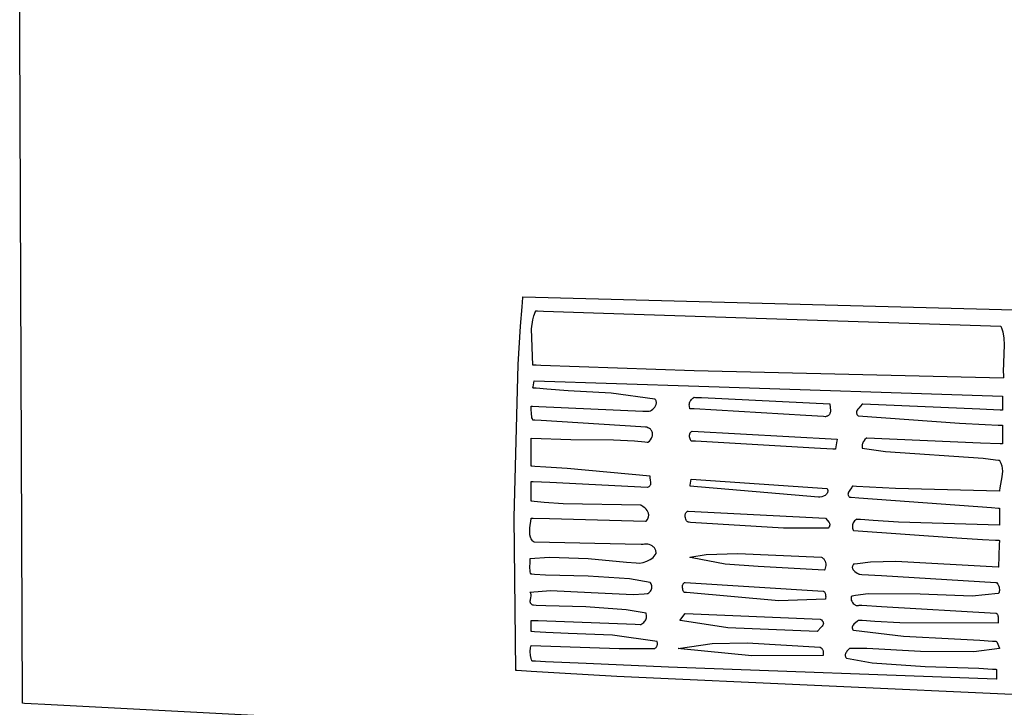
# Model space of a CAD drawing. Extents: x 21.3 to 51.6, y -34 to 34.1.
# Tile 82 of 117: x 39.9 to 42.2, y 9 to 10.7. Entities that reach past the tile are written whole.
import ezdxf

# ---------------------------------------------------------------- set-up
doc = ezdxf.new("R2010")
doc.units = 0

msp = doc.modelspace()

# ---------------------------------------------------------------- linework, layer by layer
at = {"layer": 'Layer 1', "color": 8, "linetype": 'CONTINUOUS'}
for p, q in [((39.878822, 10.653023), (39.884924, 11.449071)), ((39.885406, 9.059715), (39.878822, 10.653023)), ((39.885675, 9.059514), (39.885406, 9.059715)), ((39.886182, 9.059483), (39.885675, 9.059514)), ((39.890241, 9.059238), (39.886182, 9.059483)), ((39.906475, 9.05826), (39.890241, 9.059238)), ((39.938945, 9.056319), (39.906475, 9.05826)), ((40.977964, 9.002004), (39.938945, 9.056319))]:
    msp.add_line(p, q, dxfattribs=at)
at = {"layer": 'Layer 1', "color": 7, "linetype": 'CONTINUOUS'}
for p, q in [((41.073604, 10.002083), (41.075564, 10.024806)), ((41.075564, 10.024806), (41.075627, 10.025516)), ((41.075627, 10.025516), (41.075658, 10.025871)), ((41.075658, 10.025871), (41.075674, 10.026049)), ((41.075674, 10.026049), (41.075682, 10.026137)), ((41.075682, 10.026137), (41.075686, 10.026182)), ((41.075686, 10.026182), (41.075732, 10.026194)), ((41.075732, 10.026194), (42.328463, 9.992861)), ((41.070032, 9.956622), (41.073604, 10.002083)), ((41.098849, 9.97142), (41.10163, 9.981392)), ((41.10163, 9.981392), (41.105347, 9.990944)), ((41.105347, 9.990944), (41.105883, 9.992105)), ((41.105883, 9.992105), (41.106157, 9.992683)), ((41.106157, 9.992683), (41.106226, 9.992827)), ((41.106264, 9.99286), (41.106328, 9.992858)), ((41.106328, 9.992858), (41.107015, 9.992835)), ((41.107015, 9.992835), (41.110396, 9.992725)), ((41.110396, 9.992725), (41.124793, 9.992255)), ((41.124793, 9.992255), (41.267466, 9.987595)), ((41.267466, 9.987595), (42.211798, 9.95675)), ((41.064199, 9.865646), (41.070032, 9.956622)), ((41.09567, 9.95049), (41.098849, 9.97142)), ((42.211798, 9.95675), (42.214576, 9.950052)), ((41.099297, 9.863698), (41.09567, 9.95049)), ((42.214576, 9.950052), (42.21671, 9.943009)), ((42.21671, 9.943009), (42.219328, 9.928062)), ((42.22022, 9.912269), (42.217932, 9.847794)), ((42.219328, 9.928062), (42.22022, 9.912269)), ((41.054896, 9.501366), (41.064199, 9.865646)), ((41.099365, 9.863693), (41.099321, 9.863694)), ((41.099454, 9.863689), (41.099365, 9.863693)), ((41.099632, 9.863682), (41.099454, 9.863689)), ((41.101056, 9.863623), (41.099632, 9.863682)), ((41.106752, 9.863389), (41.101056, 9.863623)), ((41.118143, 9.862924), (41.106752, 9.863389)), ((41.482649, 9.849822), (41.118143, 9.862924)), ((42.218721, 9.833141), (41.482649, 9.849822)), ((42.217932, 9.847794), (42.218161, 9.840327)), ((42.218161, 9.840327), (42.218403, 9.836696)), ((42.218403, 9.836696), (42.21856, 9.834908)), ((42.21856, 9.834908), (42.218648, 9.834022)), ((41.099344, 9.809811), (41.099743, 9.812203)), ((41.099743, 9.812203), (41.102064, 9.826118)), ((41.102064, 9.826118), (41.102077, 9.826193)), ((41.102077, 9.826195), (41.102625, 9.826166)), ((41.102625, 9.826166), (41.493989, 9.813619)), ((41.493989, 9.813619), (42.215963, 9.790085)), ((42.218648, 9.834022), (42.218694, 9.83358)), ((42.218694, 9.83358), (42.218718, 9.83336)), ((42.218718, 9.83336), (42.21873, 9.83325)), ((42.21873, 9.83325), (42.218736, 9.833195)), ((41.099298, 9.809536), (41.099306, 9.809583)), ((41.099375, 9.809521), (41.099298, 9.80953)), ((41.099306, 9.809583), (41.099344, 9.809811)), ((41.100962, 9.809339), (41.099375, 9.809521)), ((41.10731, 9.808639), (41.100962, 9.809339)), ((41.132707, 9.806264), (41.10731, 9.808639)), ((41.183556, 9.802973), (41.132707, 9.806264)), ((41.285802, 9.79725), (41.183556, 9.802973)), ((41.389392, 9.783178), (41.285802, 9.79725)), ((42.215963, 9.790085), (42.215963, 9.784126)), ((41.095156, 9.766274), (41.095134, 9.766458)), ((41.095154, 9.76647), (41.095227, 9.766467)), ((41.095239, 9.765535), (41.095156, 9.766274)), ((41.095227, 9.766467), (41.095522, 9.766454)), ((41.095567, 9.759512), (41.095239, 9.765535)), ((41.095522, 9.766454), (41.098622, 9.766315)), ((41.098622, 9.766315), (41.113081, 9.765671)), ((41.113081, 9.765671), (41.360878, 9.754631)), ((41.389188, 9.764108), (41.391009, 9.766932)), ((41.389575, 9.783138), (41.389392, 9.783178)), ((41.389754, 9.78293), (41.389596, 9.783115)), ((41.390348, 9.782188), (41.389754, 9.78293)), ((41.391347, 9.780684), (41.390348, 9.782188)), ((41.391009, 9.766932), (41.39173, 9.768401)), ((41.392107, 9.779157), (41.391347, 9.780684)), ((41.39173, 9.768401), (41.392308, 9.7699)), ((41.392639, 9.777615), (41.392107, 9.779157)), ((41.392308, 9.7699), (41.392732, 9.771422)), ((41.392955, 9.776064), (41.392639, 9.777615)), ((41.392732, 9.771422), (41.39299, 9.772961)), ((41.393068, 9.774511), (41.392955, 9.776064)), ((41.39299, 9.772961), (41.393068, 9.774511)), ((41.471305, 9.769203), (41.471399, 9.771709)), ((41.471519, 9.766471), (41.471305, 9.769203)), ((41.471399, 9.771709), (41.471792, 9.774017)), ((41.472908, 9.760223), (41.471519, 9.766471)), ((41.471792, 9.774017), (41.472474, 9.776156)), ((41.472474, 9.776156), (41.473438, 9.778152)), ((41.473438, 9.778152), (41.474672, 9.780032)), ((41.474672, 9.780032), (41.476169, 9.781825)), ((41.476169, 9.781825), (41.479913, 9.785258)), ((41.479913, 9.785258), (41.482142, 9.786953)), ((41.482142, 9.786953), (41.482437, 9.787166)), ((41.482437, 9.787166), (41.482586, 9.787272)), ((41.482586, 9.787272), (41.482623, 9.787299)), ((41.482654, 9.787304), (41.482727, 9.787301)), ((41.482727, 9.787301), (41.48302, 9.787287)), ((41.48302, 9.787287), (41.4861, 9.787138)), ((41.4861, 9.787138), (41.500544, 9.786438)), ((41.500544, 9.786438), (41.805199, 9.77168)), ((41.805199, 9.77168), (41.80711, 9.755361)), ((41.878469, 9.766199), (41.874072, 9.761675)), ((41.882625, 9.770631), (41.878469, 9.766199)), ((41.882675, 9.770638), (41.882633, 9.77064)), ((41.882938, 9.770627), (41.882675, 9.770638)), ((41.884164, 9.770576), (41.882938, 9.770627)), ((42.162459, 9.75898), (41.884164, 9.770576)), ((42.215963, 9.784126), (42.215963, 9.759947)), ((41.095735, 9.747302), (41.095567, 9.759512)), ((41.096401, 9.741391), (41.095735, 9.747302)), ((41.09706, 9.738544), (41.096401, 9.741391)), ((41.360878, 9.754631), (41.373577, 9.754065)), ((41.373577, 9.754065), (41.375649, 9.753973)), ((41.375691, 9.753972), (41.378651, 9.755296)), ((41.378651, 9.755296), (41.381578, 9.757024)), ((41.381578, 9.757024), (41.384375, 9.759103)), ((41.384375, 9.759103), (41.386945, 9.761481)), ((41.386945, 9.761481), (41.389188, 9.764108)), ((41.473374, 9.760195), (41.47291, 9.760223)), ((41.482656, 9.759646), (41.473374, 9.760195)), ((41.748445, 9.743909), (41.482656, 9.759646)), ((41.790069, 9.741445), (41.748445, 9.743909)), ((41.794268, 9.741196), (41.790069, 9.741445)), ((41.795254, 9.741138), (41.794268, 9.741196)), ((41.795454, 9.741126), (41.795254, 9.741138)), ((41.798563, 9.742078), (41.795479, 9.741124)), ((41.799889, 9.742677), (41.798563, 9.742078)), ((41.80108, 9.74335), (41.799889, 9.742677)), ((41.802142, 9.744091), (41.80108, 9.74335)), ((41.80308, 9.744897), (41.802142, 9.744091)), ((41.803902, 9.745762), (41.80308, 9.744897)), ((41.804614, 9.746681), (41.803902, 9.745762)), ((41.805223, 9.747649), (41.804614, 9.746681)), ((41.805734, 9.74866), (41.805223, 9.747649)), ((41.806489, 9.750793), (41.805734, 9.74866)), ((41.80693, 9.753041), (41.806489, 9.750793)), ((41.80711, 9.755361), (41.80693, 9.753041)), ((41.868777, 9.751984), (41.868765, 9.750685)), ((41.868765, 9.750685), (41.868953, 9.74936)), ((41.868972, 9.753261), (41.868777, 9.751984)), ((41.868953, 9.74936), (41.869357, 9.748011)), ((41.869333, 9.754516), (41.868972, 9.753261)), ((41.869844, 9.755751), (41.869333, 9.754516)), ((41.869357, 9.748011), (41.869993, 9.746633)), ((41.870489, 9.756967), (41.869844, 9.755751)), ((41.869993, 9.746633), (41.870878, 9.745228)), ((41.872112, 9.75935), (41.870489, 9.756967)), ((41.870878, 9.745228), (41.872029, 9.743792)), ((41.872029, 9.743792), (41.872709, 9.743062)), ((41.874072, 9.761675), (41.872112, 9.75935)), ((41.872709, 9.743062), (41.87289, 9.742878)), ((41.87289, 9.742878), (41.872964, 9.742855)), ((41.872964, 9.742855), (42.114147, 9.726025)), ((42.21032, 9.756986), (42.162459, 9.75898)), ((42.2149, 9.756795), (42.21032, 9.756986)), ((42.215845, 9.756755), (42.2149, 9.756795)), ((42.215934, 9.756752), (42.215845, 9.756755)), ((42.215963, 9.759947), (42.215963, 9.757059)), ((42.215963, 9.757059), (42.215963, 9.756802)), ((42.215963, 9.756802), (42.215963, 9.756754)), ((41.098006, 9.735793), (41.09706, 9.738544)), ((41.099289, 9.733155), (41.098006, 9.735793)), ((41.099365, 9.733136), (41.099308, 9.73314)), ((41.10007, 9.733092), (41.099365, 9.733136)), ((41.103663, 9.73287), (41.10007, 9.733092)), ((41.118602, 9.731946), (41.103663, 9.73287)), ((41.356318, 9.71724), (41.118602, 9.731946)), ((42.114147, 9.726025), (42.175022, 9.722922)), ((42.175022, 9.722922), (42.205956, 9.721221)), ((42.205956, 9.721221), (42.213754, 9.72077)), ((42.213754, 9.72077), (42.215708, 9.720655)), ((42.215708, 9.720655), (42.215953, 9.720641)), ((42.215963, 9.720604), (42.215963, 9.720447)), ((42.215963, 9.720447), (42.215963, 9.719777)), ((42.215963, 9.719777), (42.215963, 9.713219)), ((41.367396, 9.716554), (41.356318, 9.71724)), ((41.368445, 9.716489), (41.367396, 9.716554)), ((41.368687, 9.716474), (41.368445, 9.716489)), ((41.368736, 9.716471), (41.368687, 9.716474)), ((41.368786, 9.716459), (41.368743, 9.716471)), ((41.369128, 9.716366), (41.368786, 9.716459)), ((41.370454, 9.715963), (41.369128, 9.716366)), ((41.372903, 9.715033), (41.370454, 9.715963)), ((41.375087, 9.713946), (41.372903, 9.715033)), ((41.377011, 9.712717), (41.375087, 9.713946)), ((41.378683, 9.711358), (41.377011, 9.712717)), ((41.380108, 9.709884), (41.378683, 9.711358)), ((41.381293, 9.708308), (41.380108, 9.709884)), ((41.382246, 9.706644), (41.381293, 9.708308)), ((41.382971, 9.704905), (41.382246, 9.706644)), ((41.382919, 9.69367), (41.38342, 9.69557)), ((41.383476, 9.703105), (41.382971, 9.704905)), ((41.38342, 9.69557), (41.383732, 9.697477)), ((41.383766, 9.701258), (41.383476, 9.703105)), ((41.383732, 9.697477), (41.38385, 9.699378)), ((41.38385, 9.699378), (41.383766, 9.701258)), ((41.471868, 9.695228), (41.471983, 9.697514)), ((41.472028, 9.69292), (41.471868, 9.695228)), ((41.471983, 9.697514), (41.472411, 9.699718)), ((41.472411, 9.699718), (41.472753, 9.700771)), ((41.472753, 9.700771), (41.473188, 9.701781)), ((41.473188, 9.701781), (41.473719, 9.702742)), ((41.473719, 9.702742), (41.47435, 9.703644)), ((41.47435, 9.703644), (41.475088, 9.704482)), ((41.475088, 9.704482), (41.475935, 9.705247)), ((41.475935, 9.705247), (41.476897, 9.705932)), ((41.476897, 9.705932), (41.477979, 9.70653)), ((41.477979, 9.70653), (41.478269, 9.706665)), ((41.478269, 9.706665), (41.478416, 9.70673)), ((41.478416, 9.70673), (41.478454, 9.706746)), ((41.478463, 9.70675), (41.822908, 9.687306)), ((42.215963, 9.713219), (42.215963, 9.676346)), ((41.095132, 9.690085), (41.095223, 9.690076)), ((41.095132, 9.690024), (41.095132, 9.690077)), ((41.095132, 9.689779), (41.095132, 9.690024)), ((41.095132, 9.634119), (41.095132, 9.689779)), ((41.095223, 9.690076), (41.189546, 9.686634)), ((41.189546, 9.686634), (41.291188, 9.686351)), ((41.291188, 9.686351), (41.341194, 9.683835)), ((41.341194, 9.683835), (41.36537, 9.68136)), ((41.36537, 9.68136), (41.371298, 9.680584)), ((41.371298, 9.680584), (41.372772, 9.68038)), ((41.372772, 9.68038), (41.372915, 9.680366)), ((41.372915, 9.680366), (41.376326, 9.683185)), ((41.376326, 9.683185), (41.379164, 9.686415)), ((41.379164, 9.686415), (41.381379, 9.689946)), ((41.381379, 9.689946), (41.382919, 9.69367)), ((41.472428, 9.69065), (41.472028, 9.69292)), ((41.473031, 9.688478), (41.472428, 9.69065)), ((41.473799, 9.686462), (41.473031, 9.688478)), ((41.474697, 9.684663), (41.473799, 9.686462)), ((41.475687, 9.68314), (41.474697, 9.684663)), ((41.476183, 9.683112), (41.47569, 9.68314)), ((41.486055, 9.682553), (41.476183, 9.683112)), ((41.768722, 9.666531), (41.486055, 9.682553)), ((41.8223, 9.683863), (41.818868, 9.664409)), ((41.822838, 9.68691), (41.8223, 9.683863)), ((41.822892, 9.687217), (41.822838, 9.68691)), ((41.822905, 9.687289), (41.822892, 9.687217)), ((41.882454, 9.67226), (41.882368, 9.669811)), ((41.882772, 9.67463), (41.882454, 9.67226)), ((41.883313, 9.676916), (41.882772, 9.67463)), ((41.884064, 9.679112), (41.883313, 9.676916)), ((41.885014, 9.681213), (41.884064, 9.679112)), ((41.886151, 9.683212), (41.885014, 9.681213)), ((41.888943, 9.686883), (41.886151, 9.683212)), ((41.892347, 9.69008), (41.888943, 9.686883)), ((41.892395, 9.690083), (41.892354, 9.690085)), ((41.892652, 9.690072), (41.892395, 9.690083)), ((41.893845, 9.690021), (41.892652, 9.690072)), ((42.164045, 9.678424), (41.893845, 9.690021)), ((42.210494, 9.67643), (42.164045, 9.678424)), ((42.214935, 9.676239), (42.210494, 9.67643)), ((42.21585, 9.6762), (42.214935, 9.676239)), ((42.215936, 9.676196), (42.21585, 9.6762)), ((42.215963, 9.676346), (42.215963, 9.676214)), ((41.812989, 9.664021), (41.768722, 9.666531)), ((41.817455, 9.663768), (41.812989, 9.664021)), ((41.818503, 9.663709), (41.817455, 9.663768)), ((41.818716, 9.663697), (41.818503, 9.663709)), ((41.818868, 9.664409), (41.818748, 9.663729)), ((41.882368, 9.669811), (41.882528, 9.66729)), ((41.882528, 9.66729), (41.882607, 9.666649)), ((41.882607, 9.666649), (41.88263, 9.666488)), ((41.88266, 9.666465), (41.93808, 9.657967)), ((41.93808, 9.657967), (42.170456, 9.642585)), ((41.095132, 9.624545), (41.095132, 9.634119)), ((41.095132, 9.623629), (41.095132, 9.624545)), ((42.170456, 9.642585), (42.199664, 9.638777)), ((42.199664, 9.638777), (42.206941, 9.637644)), ((42.206941, 9.637644), (42.208758, 9.637348)), ((42.208758, 9.637348), (42.208985, 9.637311)), ((42.208985, 9.637311), (42.209045, 9.637264)), ((42.209045, 9.637264), (42.212401, 9.630946)), ((42.212401, 9.630946), (42.214518, 9.624521)), ((42.214518, 9.624521), (42.215584, 9.618013)), ((41.095132, 9.623439), (41.095132, 9.623629)), ((41.095378, 9.623399), (41.095171, 9.623413)), ((41.097033, 9.623284), (41.095378, 9.623399)), ((41.103631, 9.622833), (41.097033, 9.623284)), ((41.129726, 9.62113), (41.103631, 9.622833)), ((41.180697, 9.617994), (41.129726, 9.62113)), ((41.378446, 9.599808), (41.180697, 9.617994)), ((42.21579, 9.611443), (42.214378, 9.598212)), ((42.215584, 9.618013), (42.21579, 9.611443)), ((41.095132, 9.587145), (41.095132, 9.587285)), ((41.095132, 9.547968), (41.095132, 9.587145)), ((41.095155, 9.587304), (41.095229, 9.587301)), ((41.095229, 9.587301), (41.096013, 9.587262)), ((41.096013, 9.587262), (41.099823, 9.587071)), ((41.099823, 9.587071), (41.139687, 9.585078)), ((41.139687, 9.585078), (41.371625, 9.57348)), ((41.377755, 9.576954), (41.378474, 9.577998)), ((41.378303, 9.597934), (41.378368, 9.59909)), ((41.378421, 9.595511), (41.378303, 9.597934)), ((41.378368, 9.59909), (41.378438, 9.599651)), ((41.379205, 9.590375), (41.378421, 9.595511)), ((41.378438, 9.599651), (41.37846, 9.59979)), ((41.378474, 9.577998), (41.379028, 9.579094)), ((41.379028, 9.579094), (41.379433, 9.580237)), ((41.379879, 9.585161), (41.379205, 9.590375)), ((41.379433, 9.580237), (41.379704, 9.581421)), ((41.379704, 9.581421), (41.379859, 9.58264)), ((41.379859, 9.58264), (41.379879, 9.585161)), ((41.472954, 9.576475), (41.473313, 9.578625)), ((41.473313, 9.578625), (41.475603, 9.592357)), ((41.475603, 9.592357), (41.475677, 9.592801)), ((41.475677, 9.592801), (41.475687, 9.592861)), ((41.475693, 9.59286), (41.799298, 9.57064)), ((42.214378, 9.598212), (42.209565, 9.57203)), ((41.371625, 9.57348), (41.37265, 9.573429)), ((41.37265, 9.573429), (41.372871, 9.573418)), ((41.372917, 9.57342), (41.374453, 9.574196)), ((41.374453, 9.574196), (41.37576, 9.575048)), ((41.37576, 9.575048), (41.376856, 9.575969)), ((41.376856, 9.575969), (41.377755, 9.576954)), ((41.778463, 9.549806), (41.472908, 9.576195)), ((41.47291, 9.576207), (41.472918, 9.576258)), ((41.472918, 9.576258), (41.472954, 9.576475)), ((41.79426, 9.553897), (41.792391, 9.552836)), ((41.795951, 9.555134), (41.79426, 9.553897)), ((41.797429, 9.556553), (41.795951, 9.555134)), ((41.798656, 9.558161), (41.797429, 9.556553)), ((41.799165, 9.559037), (41.798656, 9.558161)), ((41.799597, 9.559963), (41.799165, 9.559037)), ((41.799298, 9.57064), (41.800101, 9.567888)), ((41.799948, 9.560939), (41.799597, 9.559963)), ((41.800214, 9.561965), (41.799948, 9.560939)), ((41.800101, 9.567888), (41.800453, 9.565358)), ((41.80039, 9.563044), (41.800214, 9.561965)), ((41.800453, 9.565358), (41.80039, 9.563044)), ((41.848737, 9.558036), (41.848667, 9.556834)), ((41.848667, 9.556834), (41.848773, 9.55562)), ((41.848964, 9.559226), (41.848737, 9.558036)), ((41.848773, 9.55562), (41.849072, 9.554393)), ((41.849329, 9.560406), (41.848964, 9.559226)), ((41.849072, 9.554393), (41.849581, 9.553152)), ((41.849816, 9.561575), (41.849329, 9.560406)), ((41.851082, 9.563887), (41.849816, 9.561575)), ((41.85428, 9.568421), (41.851082, 9.563887)), ((41.857407, 9.572874), (41.85428, 9.568421)), ((41.858586, 9.575086), (41.857407, 9.572874)), ((41.859016, 9.57619), (41.858586, 9.575086)), ((41.859184, 9.576181), (41.859016, 9.57619)), ((41.861093, 9.576022), (41.859184, 9.576181)), ((41.868742, 9.575408), (41.861093, 9.576022)), ((41.899479, 9.573325), (41.868742, 9.575408)), ((41.961479, 9.570596), (41.899479, 9.573325)), ((42.208881, 9.563704), (41.961479, 9.570596)), ((42.209018, 9.563716), (42.208881, 9.563704)), ((42.20902, 9.564107), (42.209018, 9.563716)), ((42.209053, 9.565677), (42.20902, 9.564107)), ((42.209565, 9.57203), (42.209053, 9.565677)), ((41.095132, 9.541001), (41.095132, 9.547968)), ((41.095132, 9.540291), (41.095132, 9.541001)), ((41.095132, 9.540123), (41.095132, 9.540291)), ((41.095332, 9.540066), (41.095148, 9.540084)), ((41.096803, 9.539929), (41.095332, 9.540066)), ((41.102669, 9.53939), (41.096803, 9.539929)), ((41.125884, 9.537393), (41.102669, 9.53939)), ((41.171433, 9.53415), (41.125884, 9.537393)), ((41.356206, 9.53036), (41.171433, 9.53415)), ((41.35627, 9.530344), (41.356206, 9.53036)), ((41.356545, 9.530183), (41.35627, 9.530344)), ((41.779516, 9.549822), (41.778463, 9.549806)), ((41.781677, 9.549955), (41.779516, 9.549822)), ((41.786091, 9.550647), (41.781677, 9.549955)), ((41.790383, 9.551944), (41.786091, 9.550647)), ((41.792391, 9.552836), (41.790383, 9.551944)), ((41.849581, 9.553152), (41.850319, 9.551897)), ((41.850319, 9.551897), (41.851305, 9.550627)), ((41.851305, 9.550627), (41.851895, 9.549986)), ((41.851895, 9.549986), (41.852054, 9.549825)), ((41.852098, 9.549804), (41.852188, 9.549797)), ((41.852188, 9.549797), (41.852557, 9.54977)), ((41.852557, 9.54977), (41.856476, 9.54948)), ((41.856476, 9.54948), (41.874831, 9.548123)), ((41.874831, 9.548123), (42.190105, 9.524814)), ((41.35763, 9.529533), (41.356545, 9.530183)), ((41.361707, 9.526851), (41.35763, 9.529533)), ((41.365326, 9.524039), (41.361707, 9.526851)), ((41.368435, 9.521096), (41.365326, 9.524039)), ((41.370983, 9.518024), (41.368435, 9.521096)), ((41.372917, 9.514822), (41.370983, 9.518024)), ((41.373638, 9.513172), (41.372917, 9.514822)), ((41.374187, 9.511489), (41.373638, 9.513172)), ((41.374556, 9.509774), (41.374187, 9.511489)), ((41.37474, 9.508027), (41.374556, 9.509774)), ((41.374732, 9.506247), (41.37474, 9.508027)), ((41.46148, 9.505951), (41.461831, 9.508645)), ((41.461831, 9.508645), (41.462153, 9.509912)), ((41.462153, 9.509912), (41.462574, 9.511107)), ((41.462574, 9.511107), (41.463092, 9.512219)), ((41.463092, 9.512219), (41.463708, 9.513234)), ((41.463708, 9.513234), (41.464422, 9.514137)), ((41.464422, 9.514137), (41.465234, 9.514918)), ((41.465234, 9.514918), (41.466143, 9.515561)), ((41.466143, 9.515561), (41.467151, 9.516055)), ((41.467151, 9.516055), (41.468257, 9.516385)), ((41.468257, 9.516385), (41.468548, 9.516441)), ((41.468548, 9.516441), (41.468696, 9.516464)), ((41.468749, 9.51647), (41.795132, 9.499806)), ((42.190105, 9.524814), (42.206304, 9.523616)), ((42.206304, 9.523616), (42.208965, 9.52342)), ((42.208965, 9.52342), (42.209015, 9.523416)), ((42.209018, 9.523402), (42.209018, 9.523287)), ((42.209018, 9.523287), (42.209018, 9.522734)), ((42.209018, 9.522734), (42.209018, 9.516952)), ((42.209018, 9.516952), (42.209018, 9.483326)), ((41.059017, 9.13734), (41.054896, 9.501366)), ((41.092282, 9.476953), (41.094997, 9.498353)), ((41.094997, 9.498353), (41.095105, 9.499485)), ((41.095105, 9.499485), (41.095129, 9.499762)), ((41.095156, 9.499805), (41.095228, 9.499803)), ((41.095228, 9.499803), (41.096003, 9.499783)), ((41.096003, 9.499783), (41.099761, 9.499688)), ((41.099761, 9.499688), (41.139041, 9.498691)), ((41.139041, 9.498691), (41.367483, 9.492893)), ((41.367483, 9.492893), (41.368491, 9.492867)), ((41.368491, 9.492867), (41.368707, 9.492862)), ((41.368754, 9.492875), (41.371584, 9.496858)), ((41.371584, 9.496858), (41.37349, 9.500711)), ((41.37349, 9.500711), (41.374114, 9.502589)), ((41.374114, 9.502589), (41.374525, 9.504434)), ((41.374525, 9.504434), (41.374732, 9.506247)), ((41.46152, 9.503131), (41.46148, 9.505951)), ((41.461952, 9.500291), (41.46152, 9.503131)), ((41.462776, 9.497537), (41.461952, 9.500291)), ((41.463991, 9.494972), (41.462776, 9.497537)), ((41.464745, 9.493794), (41.463991, 9.494972)), ((41.465598, 9.492703), (41.464745, 9.493794)), ((41.466548, 9.491713), (41.465598, 9.492703)), ((41.467596, 9.490836), (41.466548, 9.491713)), ((41.468742, 9.490085), (41.467596, 9.490836)), ((41.468839, 9.490081), (41.468788, 9.490083)), ((41.46925, 9.490065), (41.468839, 9.490081)), ((41.470895, 9.49), (41.46925, 9.490065)), ((41.474192, 9.489864), (41.470895, 9.49)), ((41.695644, 9.476321), (41.474192, 9.489864)), ((41.795132, 9.499806), (41.803812, 9.489562)), ((41.803812, 9.489562), (41.804506, 9.488169)), ((41.804506, 9.488169), (41.805005, 9.486717)), ((41.805005, 9.486717), (41.805277, 9.485196)), ((41.805288, 9.483595), (41.805006, 9.481905)), ((41.805277, 9.485196), (41.805288, 9.483595)), ((41.859342, 9.483994), (41.859001, 9.481382)), ((41.860042, 9.486557), (41.859342, 9.483994)), ((41.861097, 9.489025), (41.860042, 9.486557)), ((41.862499, 9.491352), (41.861097, 9.489025)), ((41.864244, 9.493492), (41.862499, 9.491352)), ((41.866326, 9.495399), (41.864244, 9.493492)), ((41.868738, 9.497028), (41.866326, 9.495399)), ((41.868928, 9.497014), (41.868738, 9.497028)), ((41.870791, 9.496854), (41.868928, 9.497014)), ((41.878256, 9.496232), (41.870791, 9.496854)), ((41.908255, 9.494006), (41.878256, 9.496232)), ((41.968749, 9.490636), (41.908255, 9.494006)), ((42.208909, 9.483144), (41.968749, 9.490636)), ((41.09187, 9.465513), (41.092282, 9.476953)), ((41.092363, 9.460051), (41.09187, 9.465513)), ((41.093499, 9.454928), (41.092363, 9.460051)), ((41.802071, 9.476195), (41.695644, 9.476321)), ((41.802126, 9.47626), (41.802101, 9.476228)), ((41.802174, 9.476325), (41.802126, 9.47626)), ((41.802269, 9.476455), (41.802174, 9.476325)), ((41.802454, 9.476712), (41.802269, 9.476455)), ((41.802806, 9.477221), (41.802454, 9.476712)), ((41.803433, 9.478215), (41.802806, 9.477221)), ((41.804398, 9.480115), (41.803433, 9.478215)), ((41.805006, 9.481905), (41.804398, 9.480115)), ((41.859001, 9.481382), (41.859025, 9.478766)), ((41.859025, 9.478766), (41.85942, 9.476193)), ((41.85942, 9.476193), (41.860191, 9.473708)), ((41.860191, 9.473708), (41.861345, 9.471358)), ((41.861345, 9.471358), (41.861694, 9.470797)), ((41.861694, 9.470797), (41.861785, 9.470659)), ((41.861797, 9.470641), (41.862016, 9.470616)), ((41.862016, 9.470616), (42.10722, 9.452693)), ((42.209018, 9.48314), (42.208909, 9.483144)), ((42.209018, 9.483326), (42.209018, 9.483177)), ((41.094348, 9.452533), (41.093499, 9.454928)), ((41.095408, 9.450271), (41.094348, 9.452533)), ((41.096694, 9.448157), (41.095408, 9.450271)), ((41.098223, 9.446206), (41.096694, 9.448157)), ((41.100012, 9.444436), (41.098223, 9.446206)), ((41.102077, 9.442861), (41.100012, 9.444436)), ((41.102196, 9.442858), (41.102079, 9.442861)), ((41.102983, 9.442841), (41.102196, 9.442858)), ((41.31857, 9.43823), (41.102983, 9.442841)), ((41.356808, 9.437412), (41.31857, 9.43823)), ((41.360692, 9.437329), (41.356808, 9.437412)), ((41.361598, 9.43731), (41.360692, 9.437329)), ((41.364844, 9.437756), (41.361598, 9.43731)), ((41.368623, 9.437892), (41.364844, 9.437756)), ((41.372385, 9.437574), (41.368623, 9.437892)), ((41.37605, 9.4368), (41.372385, 9.437574)), ((41.379539, 9.435571), (41.37605, 9.4368)), ((42.10722, 9.452693), (42.168745, 9.449354)), ((42.168745, 9.449354), (42.199384, 9.447603)), ((42.199384, 9.447603), (42.207026, 9.44715)), ((42.208573, 9.436781), (42.206255, 9.383435)), ((42.207026, 9.44715), (42.208935, 9.447035)), ((42.208971, 9.445951), (42.208573, 9.436781)), ((42.208935, 9.447035), (42.209018, 9.44703)), ((42.209009, 9.446827), (42.208971, 9.445951)), ((42.209017, 9.447008), (42.209009, 9.446827)), ((41.38277, 9.433887), (41.379539, 9.435571)), ((41.385664, 9.431748), (41.38277, 9.433887)), ((41.386959, 9.430508), (41.385664, 9.431748)), ((41.38814, 9.429154), (41.386959, 9.430508)), ((41.389196, 9.427686), (41.38814, 9.429154)), ((41.390117, 9.426105), (41.389196, 9.427686)), ((41.390894, 9.42441), (41.390117, 9.426105)), ((41.3903, 9.412433), (41.392135, 9.415944)), ((41.391516, 9.4226), (41.390894, 9.42441)), ((41.391973, 9.420678), (41.391516, 9.4226)), ((41.392255, 9.418641), (41.391973, 9.420678)), ((41.392135, 9.415944), (41.392325, 9.416401)), ((41.392353, 9.41649), (41.392255, 9.418641)), ((41.392325, 9.416401), (41.392348, 9.416458)), ((41.472909, 9.406751), (41.511088, 9.413226)), ((41.511088, 9.413226), (41.586679, 9.415729)), ((41.586679, 9.415729), (41.785408, 9.40675)), ((41.092144, 9.381896), (41.092639, 9.396011)), ((41.092378, 9.403741), (41.092355, 9.403948)), ((41.092374, 9.403974), (41.139119, 9.407368)), ((41.092457, 9.402907), (41.092378, 9.403741)), ((41.092639, 9.396011), (41.092457, 9.402907)), ((41.139119, 9.407368), (41.231002, 9.403471)), ((41.231002, 9.403471), (41.321972, 9.39482)), ((41.321972, 9.39482), (41.344744, 9.393249)), ((41.344744, 9.393249), (41.352866, 9.392932)), ((41.352866, 9.392932), (41.361752, 9.394424)), ((41.361752, 9.394424), (41.370397, 9.397167)), ((41.370397, 9.397167), (41.378344, 9.401113)), ((41.378344, 9.401113), (41.381911, 9.403523)), ((41.381911, 9.403523), (41.385131, 9.406217)), ((41.385131, 9.406217), (41.387947, 9.409189)), ((41.387947, 9.409189), (41.3903, 9.412433)), ((41.473106, 9.406696), (41.472954, 9.406738)), ((41.47341, 9.406612), (41.473106, 9.406696)), ((41.478275, 9.405301), (41.47341, 9.406612)), ((41.55636, 9.390733), (41.478275, 9.405301)), ((41.634816, 9.384572), (41.55636, 9.390733)), ((41.785408, 9.40675), (41.787084, 9.405907)), ((41.787084, 9.405907), (41.7886, 9.404944)), ((41.7886, 9.404944), (41.789959, 9.403872)), ((41.789959, 9.403872), (41.791166, 9.402701)), ((41.791166, 9.402701), (41.792226, 9.401439)), ((41.792226, 9.401439), (41.793143, 9.400096)), ((41.793143, 9.400096), (41.79392, 9.398681)), ((41.79392, 9.398681), (41.794563, 9.397204)), ((41.794563, 9.397204), (41.795461, 9.394103)), ((41.795461, 9.394103), (41.795872, 9.390866)), ((41.795872, 9.390866), (41.79583, 9.387569)), ((41.861796, 9.390083), (41.860804, 9.388635)), ((41.862012, 9.390119), (41.861796, 9.390083)), ((41.86392, 9.390413), (41.862012, 9.390119)), ((41.871544, 9.391519), (41.86392, 9.390413)), ((41.901898, 9.394851), (41.871544, 9.391519)), ((41.96214, 9.397084), (41.901898, 9.394851)), ((42.206149, 9.383142), (41.96214, 9.397084)), ((41.092478, 9.375226), (41.092144, 9.381896)), ((41.093012, 9.372109), (41.092478, 9.375226)), ((41.093874, 9.369183), (41.093012, 9.372109)), ((41.095128, 9.366483), (41.093874, 9.369183)), ((41.095258, 9.366466), (41.095128, 9.366483)), ((41.096913, 9.366353), (41.095258, 9.366466)), ((41.792348, 9.376196), (41.634816, 9.384572)), ((41.792418, 9.376309), (41.792369, 9.376224)), ((41.792609, 9.376655), (41.792418, 9.376309)), ((41.793327, 9.378079), (41.792609, 9.376655)), ((41.794523, 9.381101), (41.793327, 9.378079)), ((41.795369, 9.384289), (41.794523, 9.381101)), ((41.79583, 9.387569), (41.795369, 9.384289)), ((41.858912, 9.383301), (41.858907, 9.382076)), ((41.858907, 9.382076), (41.859069, 9.38089)), ((41.859094, 9.384569), (41.858912, 9.383301)), ((41.859069, 9.38089), (41.859389, 9.379744)), ((41.859463, 9.385879), (41.859094, 9.384569)), ((41.859389, 9.379744), (41.859856, 9.378634)), ((41.86003, 9.387234), (41.859463, 9.385879)), ((41.859856, 9.378634), (41.86046, 9.377561)), ((41.860804, 9.388635), (41.86003, 9.387234)), ((41.86046, 9.377561), (41.861191, 9.376522)), ((41.861191, 9.376522), (41.862994, 9.374541)), ((41.862994, 9.374541), (41.865184, 9.372681)), ((41.865184, 9.372681), (41.870405, 9.369275)), ((41.870405, 9.369275), (41.873276, 9.367707)), ((41.873276, 9.367707), (41.874741, 9.366952)), ((41.874741, 9.366952), (41.875476, 9.366581)), ((41.875476, 9.366581), (41.87566, 9.366488)), ((41.875716, 9.366473), (41.875803, 9.366468)), ((41.875803, 9.366468), (41.87673, 9.366413)), ((41.87673, 9.366413), (41.881217, 9.366145)), ((42.206242, 9.38314), (42.206149, 9.383142)), ((42.206245, 9.383199), (42.206243, 9.383149)), ((42.206255, 9.383435), (42.206245, 9.383199)), ((41.103512, 9.365926), (41.096913, 9.366353)), ((41.129609, 9.364602), (41.103512, 9.365926)), ((41.230391, 9.362198), (41.129609, 9.364602)), ((41.328715, 9.355602), (41.230391, 9.362198)), ((41.378332, 9.347059), (41.328715, 9.355602)), ((41.378468, 9.347024), (41.378332, 9.347059)), ((41.378582, 9.346886), (41.378468, 9.347024)), ((41.37902, 9.346325), (41.378582, 9.346886)), ((41.380494, 9.343976), (41.37902, 9.346325)), ((41.381527, 9.341492), (41.380494, 9.343976)), ((41.456521, 9.342828), (41.457052, 9.343823)), ((41.457052, 9.343823), (41.457684, 9.344713)), ((41.457684, 9.344713), (41.458421, 9.345484)), ((41.458421, 9.345484), (41.459269, 9.346123)), ((41.459269, 9.346123), (41.459736, 9.346388)), ((41.459736, 9.346388), (41.460232, 9.346614)), ((41.460232, 9.346614), (41.460758, 9.3468)), ((41.460758, 9.3468), (41.461314, 9.346944)), ((41.461314, 9.346944), (41.461604, 9.347)), ((41.461604, 9.347), (41.461752, 9.347023)), ((41.461804, 9.34703), (41.789573, 9.326199)), ((41.881217, 9.366145), (41.928088, 9.363353)), ((41.928088, 9.363353), (42.200575, 9.347119)), ((42.200575, 9.347119), (42.201775, 9.347048)), ((42.201775, 9.347048), (42.202032, 9.347032)), ((42.202032, 9.347032), (42.202072, 9.34703)), ((42.202079, 9.347022), (42.204848, 9.342883)), ((41.092526, 9.323243), (41.092368, 9.323404)), ((41.092395, 9.323426), (41.141571, 9.327432)), ((41.093109, 9.322593), (41.092526, 9.323243)), ((41.094049, 9.32127), (41.093109, 9.322593)), ((41.094716, 9.319921), (41.094049, 9.32127)), ((41.095141, 9.31855), (41.094716, 9.319921)), ((41.141571, 9.327432), (41.237725, 9.322933)), ((41.237725, 9.322933), (41.337687, 9.318594)), ((41.337687, 9.318594), (41.364219, 9.319903)), ((41.364219, 9.319903), (41.370983, 9.320466)), ((41.370983, 9.320466), (41.372683, 9.320623)), ((41.372683, 9.320623), (41.372896, 9.320643)), ((41.372927, 9.320655), (41.375336, 9.322284)), ((41.375336, 9.322284), (41.377409, 9.324192)), ((41.377409, 9.324192), (41.379134, 9.326332)), ((41.379134, 9.326332), (41.380499, 9.32866)), ((41.380499, 9.32866), (41.381493, 9.331128)), ((41.381493, 9.331128), (41.382104, 9.333691)), ((41.382133, 9.338919), (41.381527, 9.341492)), ((41.382104, 9.333691), (41.382321, 9.336304)), ((41.382321, 9.336304), (41.382133, 9.338919)), ((41.455222, 9.336794), (41.455489, 9.339363)), ((41.455249, 9.334151), (41.455222, 9.336794)), ((41.455533, 9.331549), (41.455249, 9.334151)), ((41.455489, 9.339363), (41.456086, 9.341744)), ((41.456039, 9.329103), (41.455533, 9.331549)), ((41.456729, 9.326927), (41.456039, 9.329103)), ((41.456086, 9.341744), (41.456521, 9.342828)), ((41.457566, 9.325135), (41.456729, 9.326927)), ((41.458028, 9.32442), (41.457566, 9.325135)), ((41.458514, 9.323843), (41.458028, 9.32442)), ((41.458764, 9.323611), (41.458514, 9.323843)), ((41.459018, 9.32342), (41.458764, 9.323611)), ((41.45912, 9.323406), (41.459066, 9.323413)), ((41.459552, 9.323347), (41.45912, 9.323406)), ((41.461279, 9.323113), (41.459552, 9.323347)), ((41.464733, 9.322647), (41.461279, 9.323113)), ((41.684265, 9.303323), (41.464733, 9.322647)), ((41.789573, 9.326199), (41.790082, 9.326045)), ((41.790082, 9.326045), (41.790567, 9.325843)), ((41.790567, 9.325843), (41.791028, 9.325597)), ((41.791028, 9.325597), (41.791465, 9.325307)), ((41.791465, 9.325307), (41.791879, 9.324975)), ((41.791879, 9.324975), (41.792637, 9.324193)), ((41.792637, 9.324193), (41.793304, 9.323266)), ((41.793304, 9.323266), (41.793883, 9.322208)), ((41.793883, 9.322208), (41.794376, 9.321032)), ((41.794376, 9.321032), (41.79511, 9.318388)), ((41.897005, 9.319655), (41.86614, 9.315559)), ((42.020216, 9.318896), (41.897005, 9.319655)), ((42.206175, 9.320632), (42.143852, 9.314403)), ((42.204848, 9.342883), (42.20708, 9.338071)), ((42.206251, 9.320655), (42.206175, 9.320632)), ((42.206342, 9.32077), (42.206251, 9.320655)), ((42.206688, 9.321242), (42.206342, 9.32077)), ((42.207298, 9.322232), (42.206688, 9.321242)), ((42.20708, 9.338071), (42.207908, 9.335528)), ((42.2078, 9.323278), (42.207298, 9.322232)), ((42.208201, 9.324373), (42.2078, 9.323278)), ((42.207908, 9.335528), (42.208499, 9.332955)), ((42.208504, 9.325513), (42.208201, 9.324373)), ((42.208499, 9.332955), (42.208819, 9.330398)), ((42.208831, 9.327901), (42.208504, 9.325513)), ((42.208819, 9.330398), (42.208831, 9.327901)), ((41.092879, 9.301593), (41.092892, 9.302962)), ((41.093035, 9.300248), (41.092879, 9.301593)), ((41.092892, 9.302962), (41.093298, 9.305756)), ((41.093391, 9.29893), (41.093035, 9.300248)), ((41.093298, 9.305756), (41.094746, 9.311469)), ((41.093979, 9.297643), (41.093391, 9.29893)), ((41.09483, 9.29639), (41.093979, 9.297643)), ((41.094746, 9.311469), (41.095282, 9.314331)), ((41.095977, 9.295175), (41.09483, 9.29639)), ((41.095356, 9.317158), (41.095141, 9.31855)), ((41.095282, 9.314331), (41.095393, 9.315751)), ((41.095393, 9.315751), (41.095356, 9.317158)), ((41.795126, 9.306754), (41.684265, 9.303323)), ((41.79511, 9.318388), (41.795522, 9.315446)), ((41.795148, 9.306852), (41.79514, 9.306803)), ((41.795164, 9.30695), (41.795148, 9.306852)), ((41.795195, 9.307146), (41.795164, 9.30695)), ((41.795254, 9.30754), (41.795195, 9.307146)), ((41.795448, 9.309127), (41.795254, 9.30754)), ((41.795629, 9.312321), (41.795448, 9.309127)), ((41.795522, 9.315446), (41.795629, 9.312321)), ((41.855962, 9.311876), (41.855851, 9.310093)), ((41.855851, 9.310093), (41.8559, 9.308354)), ((41.8559, 9.308354), (41.8561, 9.306668)), ((41.856242, 9.313699), (41.855962, 9.311876)), ((41.8561, 9.306668), (41.856442, 9.30504)), ((41.856484, 9.313748), (41.856242, 9.313699)), ((41.856442, 9.30504), (41.857512, 9.301984)), ((41.858415, 9.314132), (41.856484, 9.313748)), ((41.857512, 9.301984), (41.859035, 9.29924)), ((41.86614, 9.315559), (41.858415, 9.314132)), ((41.859035, 9.29924), (41.860939, 9.296858)), ((41.860939, 9.296858), (41.863146, 9.29489)), ((42.143852, 9.314403), (42.020216, 9.318896)), ((41.09745, 9.294001), (41.095977, 9.295175)), ((41.099282, 9.292873), (41.09745, 9.294001)), ((41.099391, 9.292859), (41.099282, 9.292873)), ((41.100863, 9.292768), (41.099391, 9.292859)), ((41.106754, 9.292427), (41.100863, 9.292768)), ((41.130357, 9.291371), (41.106754, 9.292427)), ((41.225285, 9.289137), (41.130357, 9.291371)), ((41.320766, 9.282102), (41.225285, 9.289137)), ((41.368599, 9.273453), (41.320766, 9.282102)), ((41.368744, 9.273413), (41.368599, 9.273453)), ((41.368794, 9.273155), (41.368749, 9.273384)), ((41.368959, 9.272251), (41.368794, 9.273155)), ((41.45112, 9.259185), (41.46142, 9.272916)), ((41.46142, 9.272916), (41.461753, 9.27336)), ((41.461753, 9.27336), (41.461798, 9.27342)), ((41.461807, 9.273419), (41.782632, 9.25953)), ((41.863146, 9.29489), (41.864341, 9.294078)), ((41.864341, 9.294078), (41.865584, 9.293388)), ((41.865584, 9.293388), (41.866866, 9.292828)), ((41.866866, 9.292828), (41.868177, 9.292404)), ((41.868177, 9.292404), (41.869509, 9.292122)), ((41.869509, 9.292122), (41.870851, 9.291988)), ((41.870851, 9.291988), (41.872195, 9.29201)), ((41.872195, 9.29201), (41.873531, 9.292194)), ((41.873531, 9.292194), (41.87485, 9.292546)), ((41.87485, 9.292546), (41.8755, 9.292787)), ((41.8755, 9.292787), (41.875662, 9.292854)), ((41.875715, 9.292863), (41.875802, 9.292858)), ((41.875802, 9.292858), (41.876726, 9.292803)), ((41.876726, 9.292803), (41.881207, 9.292536)), ((41.881207, 9.292536), (41.928062, 9.289744)), ((41.928062, 9.289744), (42.20057, 9.273509)), ((42.20057, 9.273509), (42.201772, 9.273438)), ((42.201772, 9.273438), (42.202031, 9.273422)), ((42.202031, 9.273422), (42.202072, 9.27342)), ((42.202078, 9.273415), (42.202766, 9.272654)), ((41.095132, 9.256632), (41.095132, 9.25673)), ((41.095132, 9.234597), (41.095132, 9.256632)), ((41.095152, 9.256754), (41.095219, 9.256751)), ((41.095219, 9.256751), (41.095493, 9.256741)), ((41.095493, 9.256741), (41.098372, 9.256634)), ((41.098372, 9.256634), (41.111821, 9.256133)), ((41.111821, 9.256133), (41.342445, 9.247544)), ((41.356243, 9.24703), (41.360981, 9.250136)), ((41.360981, 9.250136), (41.363015, 9.251844)), ((41.363015, 9.251844), (41.364802, 9.253685)), ((41.364802, 9.253685), (41.366325, 9.255683)), ((41.366325, 9.255683), (41.367567, 9.257861)), ((41.367567, 9.257861), (41.368511, 9.260241)), ((41.368511, 9.260241), (41.369139, 9.262848)), ((41.369381, 9.268829), (41.368959, 9.272251)), ((41.369139, 9.262848), (41.369435, 9.265703)), ((41.369435, 9.265703), (41.369381, 9.268829)), ((41.449306, 9.256766), (41.449345, 9.256817)), ((41.449395, 9.256729), (41.449343, 9.256743)), ((41.449345, 9.256817), (41.449507, 9.257034)), ((41.449811, 9.256623), (41.449395, 9.256729)), ((41.449507, 9.257034), (41.45112, 9.259185)), ((41.451476, 9.256201), (41.449811, 9.256623)), ((41.454808, 9.255375), (41.451476, 9.256201)), ((41.562654, 9.239122), (41.454808, 9.255375)), ((41.782632, 9.25953), (41.785392, 9.257707)), ((41.785392, 9.257707), (41.78746, 9.255885)), ((41.78746, 9.255885), (41.788253, 9.254973)), ((41.788253, 9.254973), (41.788894, 9.254062)), ((41.788894, 9.254062), (41.78939, 9.253151)), ((41.78939, 9.253151), (41.789749, 9.25224)), ((41.789749, 9.25224), (41.789978, 9.251328)), ((41.790074, 9.249506), (41.789955, 9.248594)), ((41.789978, 9.251328), (41.790084, 9.250417)), ((41.790084, 9.250417), (41.790074, 9.249506)), ((41.871219, 9.254899), (41.862836, 9.247301)), ((41.872897, 9.256741), (41.871219, 9.254899)), ((41.873164, 9.256739), (41.872931, 9.256753)), ((41.875027, 9.256624), (41.873164, 9.256739)), ((41.882482, 9.256164), (41.875027, 9.256624)), ((41.912331, 9.254345), (41.882482, 9.256164)), ((41.972051, 9.250994), (41.912331, 9.254345)), ((42.206204, 9.249807), (41.972051, 9.250994)), ((42.202766, 9.272654), (42.203363, 9.271848)), ((42.203363, 9.271848), (42.203876, 9.270999)), ((42.203876, 9.270999), (42.204673, 9.269184)), ((42.204673, 9.269184), (42.205209, 9.267231)), ((42.205209, 9.267231), (42.205536, 9.265163)), ((42.205536, 9.265163), (42.205769, 9.260777)), ((42.205769, 9.260777), (42.206002, 9.251638)), ((42.206002, 9.251638), (42.206135, 9.250517)), ((42.206135, 9.250517), (42.206217, 9.249962)), ((42.206217, 9.249962), (42.20624, 9.249824)), ((41.095132, 9.23081), (41.095132, 9.234597)), ((41.095132, 9.230448), (41.095132, 9.23081)), ((41.095132, 9.230374), (41.095132, 9.230448)), ((41.095216, 9.230358), (41.095132, 9.230365)), ((41.096872, 9.230221), (41.095216, 9.230358)), ((41.103496, 9.229702), (41.096872, 9.230221)), ((41.129992, 9.228008), (41.103496, 9.229702)), ((41.182984, 9.225857), (41.129992, 9.228008)), ((41.342445, 9.247544), (41.354272, 9.247103)), ((41.354272, 9.247103), (41.356206, 9.247031)), ((41.775681, 9.230365), (41.562654, 9.239122)), ((41.775785, 9.230479), (41.775736, 9.230422)), ((41.775884, 9.230593), (41.775785, 9.230479)), ((41.776083, 9.23082), (41.775884, 9.230593)), ((41.776487, 9.231276), (41.776083, 9.23082)), ((41.777321, 9.232188), (41.776487, 9.231276)), ((41.784346, 9.23948), (41.777321, 9.232188)), ((41.787355, 9.243126), (41.784346, 9.23948)), ((41.788533, 9.244949), (41.787355, 9.243126)), ((41.789419, 9.246772), (41.788533, 9.244949)), ((41.789734, 9.247683), (41.789419, 9.246772)), ((41.789955, 9.248594), (41.789734, 9.247683)), ((41.858647, 9.239923), (41.858634, 9.239356)), ((41.858634, 9.239356), (41.858672, 9.238783)), ((41.858815, 9.241039), (41.858647, 9.239923)), ((41.858672, 9.238783), (41.858761, 9.238204)), ((41.858761, 9.238204), (41.859106, 9.237024)), ((41.859156, 9.242132), (41.858815, 9.241039)), ((41.859106, 9.237024), (41.859688, 9.235817)), ((41.859652, 9.243203), (41.859156, 9.242132)), ((41.860287, 9.244254), (41.859652, 9.243203)), ((41.859688, 9.235817), (41.860523, 9.23458)), ((41.861041, 9.245286), (41.860287, 9.244254)), ((41.860523, 9.23458), (41.861631, 9.233312)), ((41.862836, 9.247301), (41.861041, 9.245286)), ((41.861631, 9.233312), (41.86179, 9.233152)), ((41.86179, 9.233152), (41.861939, 9.233119)), ((41.861939, 9.233119), (41.98074, 9.219314)), ((41.288968, 9.221357), (41.182984, 9.225857)), ((41.394952, 9.206794), (41.288968, 9.221357)), ((41.395133, 9.206753), (41.394952, 9.206794)), ((41.395158, 9.206623), (41.395135, 9.206738)), ((41.395243, 9.206166), (41.395158, 9.206623)), ((41.395623, 9.202658), (41.395243, 9.206166)), ((41.395601, 9.201002), (41.395623, 9.202658)), ((41.525748, 9.201361), (41.608904, 9.203002)), ((41.608904, 9.203002), (41.782632, 9.192865)), ((41.98074, 9.219314), (42.102103, 9.212954)), ((42.102103, 9.212954), (42.162596, 9.209695)), ((42.162596, 9.209695), (42.192594, 9.207544)), ((42.192594, 9.207544), (42.200058, 9.206927)), ((42.200058, 9.206927), (42.201922, 9.206767)), ((42.201922, 9.206767), (42.202073, 9.206754)), ((42.202083, 9.206731), (42.202159, 9.206547)), ((42.202159, 9.206547), (42.202517, 9.205689)), ((42.202517, 9.205689), (42.208651, 9.190969)), ((41.093125, 9.182436), (41.093715, 9.191088)), ((41.093582, 9.173461), (41.093125, 9.182436)), ((41.093715, 9.191088), (41.094445, 9.19482)), ((41.094445, 9.19482), (41.094926, 9.196454)), ((41.094926, 9.196454), (41.095059, 9.196835)), ((41.095059, 9.196835), (41.095127, 9.197021)), ((41.095127, 9.197021), (41.095218, 9.197031)), ((41.095218, 9.197031), (41.30436, 9.189802)), ((41.30436, 9.189802), (41.355917, 9.189492)), ((41.355917, 9.189492), (41.381459, 9.189877)), ((41.381459, 9.189877), (41.387816, 9.190039)), ((41.387816, 9.190039), (41.389404, 9.190084)), ((41.389404, 9.190084), (41.389575, 9.19009)), ((41.389575, 9.19009), (41.390951, 9.191227)), ((41.390951, 9.191227), (41.392137, 9.192428)), ((41.392137, 9.192428), (41.39314, 9.193694)), ((41.39314, 9.193694), (41.393965, 9.195026)), ((41.393965, 9.195026), (41.394618, 9.196422)), ((41.394618, 9.196422), (41.395104, 9.197883)), ((41.395104, 9.197883), (41.39543, 9.19941)), ((41.39543, 9.19941), (41.395601, 9.201002)), ((41.445134, 9.190089), (41.525748, 9.201361)), ((41.445184, 9.190082), (41.445141, 9.190088)), ((41.445356, 9.19006), (41.445184, 9.190082)), ((41.4457, 9.190016), (41.445356, 9.19006)), ((41.451191, 9.189316), (41.4457, 9.190016)), ((41.61968, 9.172206), (41.451191, 9.189316)), ((41.782632, 9.192865), (41.784728, 9.191588)), ((41.784728, 9.191588), (41.785601, 9.190875)), ((41.785601, 9.190875), (41.786366, 9.190119)), ((41.786366, 9.190119), (41.787031, 9.18932)), ((41.787031, 9.18932), (41.787602, 9.188484)), ((41.787602, 9.188484), (41.788086, 9.187614)), ((41.788086, 9.187614), (41.78882, 9.185784)), ((41.78882, 9.185784), (41.789289, 9.183858)), ((41.789289, 9.183858), (41.789547, 9.181863)), ((41.789547, 9.181863), (41.789652, 9.177777)), ((41.843521, 9.179108), (41.842616, 9.176912)), ((41.844756, 9.181209), (41.843521, 9.179108)), ((41.846212, 9.183208), (41.844756, 9.181209)), ((41.852066, 9.19008), (41.846212, 9.183208)), ((41.852122, 9.19009), (41.852066, 9.19008)), ((41.852367, 9.190092), (41.852122, 9.19009)), ((41.854323, 9.190112), (41.852367, 9.190092)), ((41.862159, 9.190148), (41.854323, 9.190112)), ((41.893678, 9.189665), (41.862159, 9.190148)), ((42.021272, 9.182831), (41.893678, 9.189665)), ((42.147709, 9.182211), (42.021272, 9.182831)), ((42.209001, 9.190086), (42.147709, 9.182211)), ((42.208651, 9.190969), (42.208966, 9.190215)), ((42.208966, 9.190215), (42.209017, 9.190091)), ((41.094948, 9.165681), (41.093582, 9.173461)), ((41.095928, 9.162711), (41.094948, 9.165681)), ((41.096484, 9.16154), (41.095928, 9.162711)), ((41.097083, 9.160609), (41.096484, 9.16154)), ((41.097397, 9.16024), (41.097083, 9.160609)), ((41.097721, 9.159941), (41.097397, 9.16024)), ((41.098054, 9.159714), (41.097721, 9.159941)), ((41.098224, 9.159628), (41.098054, 9.159714)), ((41.098396, 9.159562), (41.098224, 9.159628)), ((41.098571, 9.159515), (41.098396, 9.159562)), ((41.098747, 9.159487), (41.098571, 9.159515)), ((41.098926, 9.15948), (41.098747, 9.159487)), ((41.099107, 9.159494), (41.098926, 9.15948)), ((41.09929, 9.159528), (41.099107, 9.159494)), ((41.099525, 9.159521), (41.09929, 9.159528)), ((41.10553, 9.15929), (41.099525, 9.159521)), ((41.129584, 9.158346), (41.10553, 9.15929)), ((41.226307, 9.154293), (41.129584, 9.158346)), ((41.789568, 9.173419), (41.61968, 9.172206)), ((41.789574, 9.173746), (41.789573, 9.173501)), ((41.789573, 9.173501), (41.789573, 9.17344)), ((41.789652, 9.177777), (41.789574, 9.173746)), ((41.84215, 9.174626), (41.842116, 9.173451)), ((41.842116, 9.173451), (41.842232, 9.172256)), ((41.842321, 9.17578), (41.84215, 9.174626)), ((41.842232, 9.172256), (41.842513, 9.171041)), ((41.842616, 9.176912), (41.842321, 9.17578)), ((41.842513, 9.171041), (41.842972, 9.169808)), ((41.842972, 9.169808), (41.843623, 9.168556)), ((41.843623, 9.168556), (41.844479, 9.167286)), ((41.844479, 9.167286), (41.844988, 9.166645)), ((41.844988, 9.166645), (41.845124, 9.166484)), ((41.845124, 9.166484), (41.845255, 9.166448)), ((41.845255, 9.166448), (41.906443, 9.156048)), ((41.906443, 9.156048), (42.03244, 9.147162)), ((41.059104, 9.137304), (41.059038, 9.137308)), ((41.059236, 9.137295), (41.059104, 9.137304)), ((41.0595, 9.137278), (41.059236, 9.137295)), ((41.060029, 9.137243), (41.0595, 9.137278)), ((41.061086, 9.137173), (41.060029, 9.137243)), ((41.09492, 9.134969), (41.061086, 9.137173)), ((41.162698, 9.130747), (41.09492, 9.134969)), ((41.421604, 9.145278), (41.226307, 9.154293)), ((42.201352, 9.116483), (41.421604, 9.145278)), ((42.03244, 9.147162), (42.160202, 9.142831)), ((42.160202, 9.142831), (42.191988, 9.140867)), ((42.191988, 9.140867), (42.199909, 9.140263)), ((42.199909, 9.140263), (42.201887, 9.140104)), ((42.201887, 9.140104), (42.202073, 9.140089)), ((42.202073, 9.140057), (42.202073, 9.139796)), ((42.202073, 9.139796), (42.202073, 9.138581)), ((42.202073, 9.138581), (42.202073, 9.117724)), ((41.298651, 9.122971), (41.162698, 9.130747)), ((42.395086, 9.073422), (41.298651, 9.122971)), ((42.202073, 9.116475), (42.201352, 9.116483)), ((42.202073, 9.117724), (42.202073, 9.116653)), ((42.202073, 9.116653), (42.202073, 9.116478))]:
    msp.add_line(p, q, dxfattribs=at)

doc.saveas('drawing.dxf')
